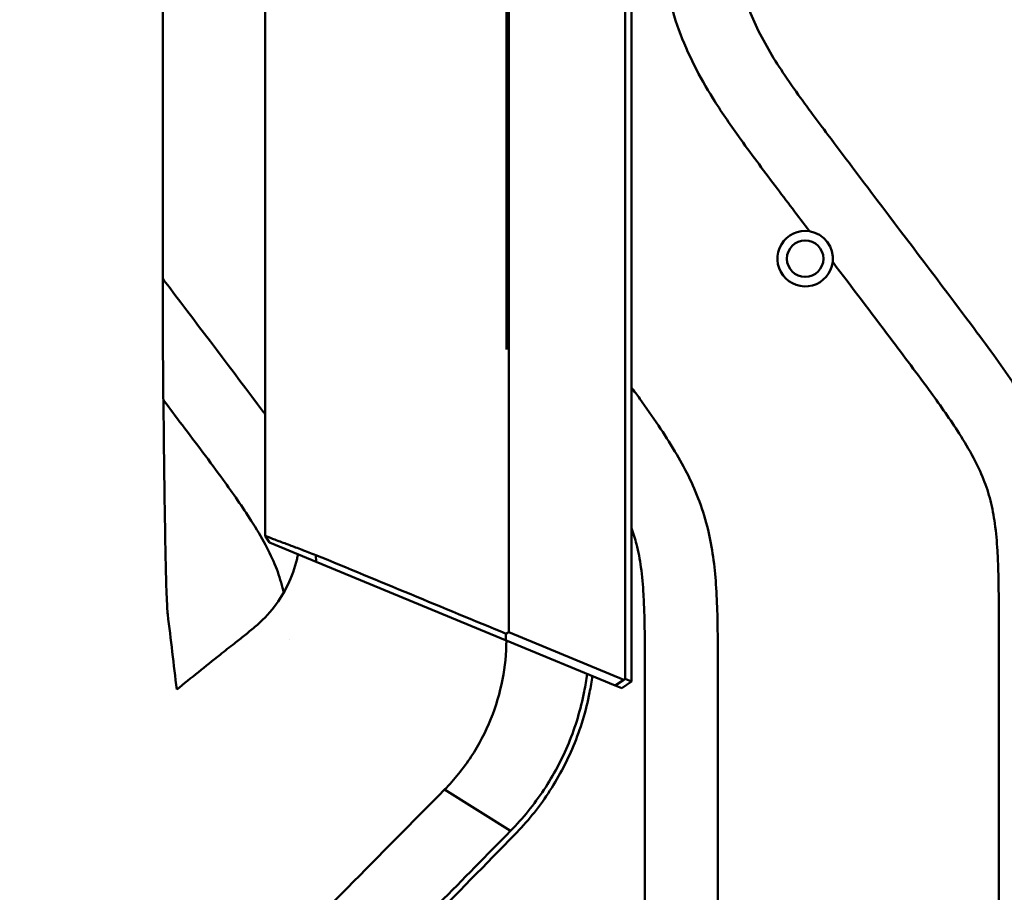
# Model space of a CAD drawing. Header units: millimetres. Extents: x 0 to 2100, y 0 to 1485.
# Tile 26 of 256: x 623 to 690, y 770 to 830. Entities that reach past the tile are written whole.
import ezdxf

# ---------------------------------------------------------------- set-up
doc = ezdxf.new("R2010")
doc.units = ezdxf.units.MM
doc.header["$LTSCALE"] = 5
doc.layers.add('Bemaßung (ISO)', color=7, linetype='Continuous', lineweight=25)
doc.layers.add('Sichtbar (ISO)', color=7, linetype='Continuous', lineweight=50)
doc.styles.add('Notiztext (DIN)', font='isocpeur.ttf')
doc.dimstyles.new('Standard (DIN)', dxfattribs={"dimscale": 5, "dimtxt": 3.5, "dimasz": 2.5, "dimexe": 2, "dimexo": 0.5, "dimgap": 0.5, "dimtad": 1, "dimrnd": 1e-08, "dimtxsty": 'Notiztext (DIN)', "dimcen": 0.09, "dimdle": 10, "dimclrd": 256, "dimclre": 256, "dimclrt": 256, "dimadec": 0, "dimazin": 0, "dimtfac": 1, "dimtmove": 0, "dimatfit": 3, "dimfxl": 1, "dimtolj": 1, "dimtzin": 0, "dimlwd": -1, "dimlwe": -1, "dimarcsym": 0})

# ---------------------------------------------------------------- blocks, each defined once
blk = doc.blocks.new('*D13')
at = {"layer": 'Bemaßung (ISO)', "transparency": 16777216}
for p, q in [((623.366, 1114.36), (565.866, 1114.36)), ((575.866, 1101.86), (575.866, 656.86)), ((623.366, 644.36), (565.866, 644.36))]:
    blk.add_line(p, q, dxfattribs=at)
for points in [[(573.782, 1101.86), (577.949, 1101.86), (575.866, 1114.36)], [(573.782, 656.86), (577.949, 656.86), (575.866, 644.36)]]:
    blk.add_solid(points, dxfattribs=at)
at = {"layer": 'Defpoints', "color": 0, "transparency": 16777216}
for p in [(625.866, 1114.36), (575.866, 644.36), (625.866, 644.36)]:
    blk.add_point(p, dxfattribs=at)
at = {"layer": 'Bemaßung (ISO)', "transparency": 16777216, "insert": (552.366, 854.86), "char_height": 17.5, "attachment_point": 1, "rotation": 90, "style": 'Notiztext (DIN)'}
blk.add_mtext('\\A1;(470)', dxfattribs=at)

msp = doc.modelspace()

# ---------------------------------------------------------------- linework, layer by layer
at = {"layer": 'Sichtbar (ISO)'}
for p, q in [((639.3436, 963.8256), (639.3436, 794.8937)), ((632.3275, 947.1338), (632.3275, 811.5856)), ((656.0475, 788.2901), (656.0475, 850.8811)), ((664.021, 785.0852), (664.021, 848.0478)), ((664.4528, 784.9064), (664.4528, 847.9787)), ((639.653, 794.4306), (639.3436, 794.8937)), ((639.3449, 794.8923), (639.7157, 794.7387)), ((639.653, 794.4306), (639.6534, 794.4304)), ((639.6534, 794.4304), (640.0228, 794.2774)), ((640.0228, 794.2774), (642.8529, 793.1051)), ((642.8278, 793.5662), (642.8533, 793.1051)), ((642.8535, 793.1049), (655.8214, 787.7334)), ((656.0475, 788.2901), (663.9291, 785.0254)), ((689.6158, 788.4846), (689.6158, 720.6347)), ((641.0224, 787.8141), (641.0224, 787.8139)), ((655.8214, 787.7334), (663.3369, 784.6204)), ((665.3658, 785.4966), (665.3658, 723.6228)), ((670.3658, 723.6228), (670.3658, 785.4966)), ((663.3369, 784.6204), (663.9291, 785.0254)), ((663.7811, 784.4364), (663.3369, 784.6204)), ((664.4528, 784.9064), (663.7811, 784.4364)), ((663.9291, 785.0254), (664.021, 785.0852)), ((664.4528, 784.9064), (664.021, 785.0852)), ((656.1664, 774.6707), (651.6391, 777.4968)), ((656.1664, 774.6707), (656.1664, 774.6707)), ((656.1666, 774.6702), (656.1671, 774.6708))]:
    msp.add_line(p, q, dxfattribs=at)
msp.add_circle((676.3458, 813.8797), 1.25, dxfattribs=at)
for start, end in [(80.974052, 353.253999), (353.253999, 80.974052)]:
    msp.add_arc((676.3458, 813.8797), 1.9, start, end, dxfattribs=at)
for centre, major_axis, ratio, start_param, end_param in [((632.6929, 803.4057), (0.1941, -15.408), 0.0200959, 4.1524972, 4.709098), ((-728.9922, 3068.54), (1649.0804, -11923.2725), 0.0879508, 1.3658816, 1.3663211), ((1044.9649, 75.019), (810.0081, 541.2301), 0.8329079, 1.4958957, 1.4961299)]:
    msp.add_ellipse(centre, major_axis=major_axis, ratio=ratio, start_param=start_param, end_param=end_param, dxfattribs=at)
for points, knots in [([(655.8728, 807.6596), (655.8745, 811.6215), (655.8791, 815.5829), (655.8834, 820.3327), (655.8889, 825.9396), (655.8866, 831.8411), (655.8876, 836.3015), (655.8773, 839.3953), (655.873, 840.125), (655.8545, 842.3377), (655.8422, 843.5593), (655.8334, 845.0603), (655.8318, 845.4331), (655.8308, 846.005), (655.8308, 846.2043), (655.8313, 846.5935), (655.8319, 846.7834), (655.8338, 847.1694), (655.8352, 847.3656), (655.8394, 847.8177), (655.8426, 848.0738), (655.8529, 848.7242), (655.8616, 849.128), (655.9625, 852.5835), (656.1862, 854.1443), (656.5314, 855.4709)], [-22.9660049, -22.9660049, -22.9660049, -22.9660049, -4.8500279, -4.8500279, -1.2445861, -1.2445861, -0.9321076, -0.9321076, -0.7905578, -0.7905578, -0.6350142, -0.6350142, -0.5836696, -0.5836696, -0.5562024, -0.5562024, -0.5300336, -0.5300336, -0.5030051, -0.5030051, -0.4677264, -0.4677264, -0.4133489, -0.4133489, -0.0000061, -0.0000061, -0.0000061, -0.0000061]), ([(666.1157, 844.7159), (666.1157, 843.1405), (666.1159, 840.7697), (666.2281, 837.4766), (666.4358, 834.8582), (666.8789, 832.1574), (667.6281, 829.5631), (668.6983, 827.1292), (670.0868, 824.6955), (671.9711, 821.9585), (674.2273, 818.9546), (675.8593, 816.7937), (676.6438, 815.7562)], [0, 0, 0, 0, 0.1485649, 0.223548, 0.310697, 0.3961263, 0.4813129, 0.5646841, 0.6462469, 0.744996, 0.8775061, 1, 1, 1, 1]), ([(694.6158, 788.4846), (694.6158, 789.8197), (694.6157, 791.8443), (694.4801, 795.1215), (694.1543, 797.73), (693.2219, 800.8121), (692.0077, 803.1846), (690.534, 805.4797), (689.2069, 807.3675), (686.1107, 811.5291), (682.2986, 816.5374), (678.6595, 821.3562), (676.9173, 823.6837), (675.8766, 825.1032), (674.4928, 827.0727), (673.1794, 829.2626), (672.3547, 831.2901), (671.8996, 832.7813), (671.5627, 834.3912), (671.3202, 836.3972), (671.1863, 838.5799), (671.1192, 841.3706), (671.1174, 843.439), (671.1157, 844.7159)], [0, 0, 0, 0, 0.0635995, 0.0964043, 0.1562837, 0.1883996, 0.249265, 0.2826229, 0.3181967, 0.3590107, 0.5293564, 0.6176027, 0.6462194, 0.6676879, 0.7012806, 0.7608135, 0.7888142, 0.8052717, 0.8350382, 0.8670329, 0.9014725, 0.9391743, 1, 1, 1, 1]), ([(678.2326, 813.6565), (679.5474, 811.9196), (681.8054, 808.9388), (684.7344, 805.0485), (686.6634, 802.3263), (687.8538, 800.3312), (688.5893, 798.8004), (689.0826, 797.2847), (689.3812, 795.6432), (689.5218, 794.0119), (689.5816, 792.498), (689.6125, 790.7047), (689.6146, 789.3868), (689.6158, 788.4846)], [0, 0, 0, 0, 0.2286864, 0.3925384, 0.5112838, 0.5787926, 0.6363627, 0.6894223, 0.7458752, 0.8114555, 0.8614453, 0.9051545, 1, 1, 1, 1]), ([(639.3436, 803.2213), (639.3073, 803.2699), (637.1278, 806.1874), (634.7774, 809.2753), (632.4717, 812.3214), (632.3275, 812.512)], [0.44006316, 0.44006316, 0.44006316, 0.44006316, 0.44362912, 0.65412514, 0.66817199, 0.66817199, 0.66817199, 0.66817199]), ([(670.3658, 785.4966), (670.3658, 786.8317), (670.3657, 788.8563), (670.2301, 792.1335), (669.9043, 794.7419), (668.9719, 797.824), (667.7577, 800.1965), (666.284, 802.4916), (665.2682, 803.9366), (664.6405, 804.7965), (664.4528, 805.0517)], [0, 0, 0, 0, 0.06359954, 0.09640429, 0.15628374, 0.18839964, 0.24926502, 0.28262286, 0.31819671, 0.33326559, 0.33326559, 0.33326559, 0.33326559]), ([(632.3738, 804.1908), (632.8078, 803.6168), (634.1827, 801.7975), (636.2344, 799.0724), (638.1634, 796.3502), (639.3538, 794.3551), (640.0893, 792.8243), (640.4511, 791.7127), (640.5949, 791.1116), (640.6197, 791.0011)], [0.6162781, 0.6162781, 0.6162781, 0.6162781, 0.65050879, 0.72475204, 0.77855694, 0.809146, 0.83523166, 0.85927361, 0.86467075, 0.86467075, 0.86467075, 0.86467075]), ([(632.3827, 803.4525), (632.3972, 802.289), (632.4121, 801.0268), (632.4566, 797.4812), (632.4883, 795.1868), (632.5472, 792.4134), (632.569, 791.5764), (632.6059, 790.5741), (632.6186, 790.286), (632.6457, 789.8062), (632.6599, 789.6193), (632.6746, 789.4965)], [-1.8202444, -1.8202444, -1.8202444, -1.8202444, -1.4117126, -1.4117126, -0.6908579, -0.6908579, -0.3419458, -0.3419458, -0.1726432, -0.1726432, -0.0000697, -0.0000697, -0.0000697, -0.0000697]), ([(664.4528, 795.4168), (664.5832, 795.0568), (664.8545, 794.1763), (665.1312, 792.6552), (665.2718, 791.0239), (665.3316, 789.5099), (665.3625, 787.7167), (665.3646, 786.3987), (665.3658, 785.4966)], [0.84104627, 0.84104627, 0.84104627, 0.84104627, 0.85927361, 0.88485306, 0.9145683, 0.93721924, 0.95702441, 1, 1, 1, 1]), ([(639.7157, 794.737), (639.7252, 794.7334), (639.7703, 794.7181), (639.9342, 794.6573), (640.0553, 794.611), (640.318, 794.5118), (640.4407, 794.4659), (640.7174, 794.3616), (640.8714, 794.3034), (641.2897, 794.1464), (641.5695, 794.0416), (642.1718, 793.8136), (642.4919, 793.6912), (642.8275, 793.5652)], [0.000074, 0.000074, 0.000074, 0.000074, 0.10888103, 0.10888103, 0.22279128, 0.22279128, 0.30092566, 0.30092566, 0.3801151, 0.3801151, 0.49974743, 0.49974743, 0.61798135, 0.61798135, 0.61798135, 0.61798135]), ([(638.643, 788.6415), (639.133, 789.0482), (639.5815, 789.5115), (640.3276, 790.4883), (640.6336, 790.9848), (641.1644, 792.0847), (641.3777, 792.6805), (641.5579, 793.4076), (641.5825, 793.5146), (641.6052, 793.6219)], [-0.76219735, -0.76219735, -0.76219735, -0.76219735, -0.55597872, -0.55597872, -0.37434072, -0.37434072, -0.18224508, -0.18224508, -0.14924214, -0.14924214, -0.14924214, -0.14924214]), ([(642.828, 793.5668), (644.9906, 792.6714), (647.1568, 791.7746), (651.4977, 789.9775), (653.6723, 789.0772), (655.8504, 788.1755)], [0.0000866, 0.0000866, 0.0000866, 0.0000866, 0.7686312, 0.7686312, 1.5376981, 1.5376981, 1.5376981, 1.5376981]), ([(637.2416, 787.5115), (637.468, 787.6879), (637.6985, 787.871), (638.1659, 788.2481), (638.4038, 788.443), (638.643, 788.6414)], [0.00041594, 0.00041594, 0.00041594, 0.00041594, 0.09989355, 0.09989355, 0.20042314, 0.20042314, 0.20042314, 0.20042314]), ([(655.8504, 788.1755), (655.8456, 788.1018), (655.8407, 788.0281), (655.831, 787.8808), (655.8262, 787.8071), (655.8214, 787.7334)], [0.000001, 0.000001, 0.000001, 0.000001, 0.03250804, 0.03250804, 0.065008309, 0.065008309, 0.065008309, 0.065008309]), ([(636.2559, 786.7339), (636.4224, 786.8678), (636.5877, 786.9995), (636.9165, 787.2595), (637.0809, 787.3885), (637.244, 787.5156)], [0.0000188, 0.0000188, 0.0000188, 0.0000188, 0.07151687, 0.07151687, 0.14288083, 0.14288083, 0.14288083, 0.14288083]), ([(655.8761, 787.7107), (655.8703, 786.8168), (655.7801, 785.9228), (655.4322, 784.1157), (655.1639, 783.2045), (654.4475, 781.4266), (653.9925, 780.5634), (652.9288, 778.9408), (652.3145, 778.1804), (651.6389, 777.4966)], [-1.1549404, -1.1549404, -1.1549404, -1.1549404, -0.8868226, -0.8868226, -0.6011233, -0.6011233, -0.3038261, -0.3038261, -0.0000954, -0.0000954, -0.0000954, -0.0000954]), ([(656.1663, 774.6706), (657.0104, 775.5262), (657.7764, 776.4676), (659.112, 778.4849), (659.6814, 779.5555), (660.6126, 781.8138), (660.9695, 782.9971), (661.286, 784.6115), (661.3515, 785.0154), (661.4036, 785.4211)], [-1.4735548, -1.4735548, -1.4735548, -1.4735548, -1.1016731, -1.1016731, -0.7342748, -0.7342748, -0.3626209, -0.3626209, -0.2396846, -0.2396846, -0.2396846, -0.2396846]), ([(661.761, 785.2732), (661.7104, 784.8962), (661.6485, 784.5205), (661.3286, 782.8845), (660.9562, 781.6573), (659.9932, 779.3376), (659.4123, 778.2526), (658.0535, 776.2057), (657.2833, 775.2601), (656.4387, 774.4004)], [-1.2584886, -1.2584886, -1.2584886, -1.2584886, -1.1443077, -1.1443077, -0.7590386, -0.7590386, -0.3817806, -0.3817806, -0.0002874, -0.0002874, -0.0002874, -0.0002874]), ([(651.6377, 777.498), (647.2055, 773.0071), (642.7827, 768.5249), (633.9746, 759.5958), (629.5895, 755.149), (625.2149, 750.7109)], [-3.9789778, -3.9789778, -3.9789778, -3.9789778, -1.985512, -1.985512, -0.0000018, -0.0000018, -0.0000018, -0.0000018]), ([(636.6261, 754.7791), (639.8718, 758.0849), (643.1232, 761.3955), (649.6367, 768.0259), (652.8989, 771.3457), (656.1665, 774.6701)], [-2.944947, -2.944947, -2.944947, -2.944947, -1.4725464, -1.4725464, -0.0002064, -0.0002064, -0.0002064, -0.0002064]), ([(656.4392, 774.4005), (652.5257, 770.4084), (648.2867, 766.0724), (641.2, 758.8172), (639.1021, 756.6682), (635.6848, 753.1666)], [-4.1631277, -4.1631277, -4.1631277, -4.1631277, -1.6194272, -1.6194272, -0.0000592, -0.0000592, -0.0000592, -0.0000592])]:
    msp.add_open_spline(points, degree=3, knots=knots, dxfattribs=at)
for points in [[(639.3436, 794.8937), (639.3436, 794.8938), (639.344, 794.8937), (639.3449, 794.8934)], [(633.2906, 784.3527), (634.2812, 785.1477), (635.2702, 785.9421), (636.2559, 786.7341)]]:
    msp.add_open_spline(points, degree=3, dxfattribs=at)

# ---------------------------------------------------------------- dimensions: what is measured, and where the dimension line sits
at = {"layer": 'Bemaßung (ISO)'}
dim = msp.add_linear_dim(base=(575.8657, 644.3597), p1=(625.8657, 1114.3597), p2=(625.8657, 644.3597), angle=90, text='(<>)', dimstyle='Standard (DIN)', override={"dimgap": 0.5, "dimdec": 2, "dimtol": 0, "dimlim": 0, "dimtp": 0, "dimtm": 0, "dimtdec": 2, "dimtofl": 0, "dimatfit": 1}, dxfattribs=at)
dim.commit()
dim.dimension.update_dxf_attribs({"geometry": '*D13', "text_midpoint": (575.8657, 879.3597), "dimtype": 160})

doc.saveas('drawing.dxf')
